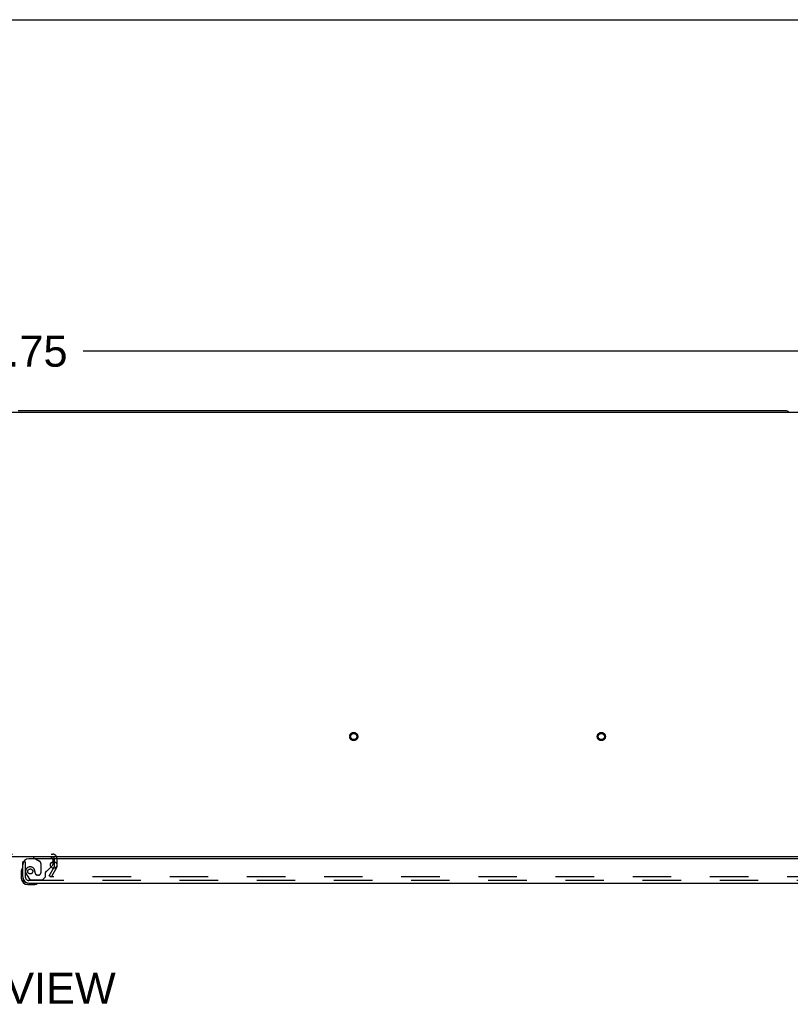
# Model space of a CAD drawing. Header units: inches. Extents: x 0 to 283, y 0 to 183.
# Tile 78 of 88: x 95 to 126, y 144 to 183. Entities that reach past the tile are written whole.
import ezdxf

# ---------------------------------------------------------------- set-up
doc = ezdxf.new("R2010")
doc.units = ezdxf.units.IN
doc.header["$LTSCALE"] = 15.583333
doc.header["$MEASUREMENT"] = 0
doc.linetypes.add('HIDDEN', pattern=[0.2, 0.1, -0.1])
doc.layers.get('0').update_dxf_attribs({"linetype": 'CONTINUOUS'})
for name, color, linetype in [('DEFAULT_2', 8, 'HIDDEN'), ('DIMENSIONS', 7, 'CONTINUOUS'), ('RIGHTHAND_DOOR_ASSEMBLY', 7, 'CONTINUOUS')]:
    doc.layers.add(name, color=color, linetype=linetype)
doc.styles.get("Standard").update_dxf_attribs({"font": 'arial.ttf'})
doc.dimstyles.new('DIMSTYLE_1', dxfattribs={"dimtxt": 1.25, "dimasz": 1.666667, "dimexe": 0.09, "dimexo": 0.07, "dimgap": 0.0375, "dimtad": 0, "dimtih": 1, "dimtoh": 1, "dimzin": 4, "dimdsep": 46, "dimtxsty": 'Standard', "dimblk": '_FILLED', "dimblk1": '_FILLED', "dimblk2": '_FILLED', "dimcen": 0.09, "dimadec": 3, "dimazin": 1, "dimtfac": 1, "dimtdec": 3, "dimtofl": 0, "dimtmove": 0, "dimatfit": 3, "dimldrblk": '_FILLED', "dimfxl": 0, "dimtolj": 1, "dimtzin": 4, "dimarcsym": 0})

# ---------------------------------------------------------------- blocks, each defined once
blk = doc.blocks.new('_FILLED')
at = {"color": 0, "linetype": 'ByBlock'}
blk.add_solid([(0, 0), (-1, 0.2), (-1, -0.2)], dxfattribs=at)
blk = doc.blocks.new('*D1')
at = {"layer": 'DIMENSIONS', "color": 2, "linetype": 'Continuous'}
for p, q in [((56.119, 168.529), (56.119, 171.456)), ((133.869, 168.529), (133.869, 171.456)), ((56.119, 169.956), (92.185, 169.956)), ((133.869, 169.956), (97.804, 169.956))]:
    blk.add_line(p, q, dxfattribs=at)
at = {"layer": 'DIMENSIONS', "color": 2, "linetype": 'Continuous', "xscale": 1.6666666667, "yscale": 1.6666666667, "zscale": 1.6666666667, "rotation": 180}
blk.add_blockref('_FILLED', (56.119, 169.956), dxfattribs=at)
at = {"layer": 'DIMENSIONS', "color": 2, "linetype": 'Continuous', "xscale": 1.6666666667, "yscale": 1.6666666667, "zscale": 1.6666666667}
blk.add_blockref('_FILLED', (133.869, 169.956), dxfattribs=at)
at = {"layer": 'DIMENSIONS', "color": 2, "linetype": 'Continuous', "insert": (94.994, 170.581), "char_height": 1.25, "width": 4.36803, "attachment_point": 2, "line_spacing_factor": 0.9}
blk.add_mtext('77.75', dxfattribs=at)

msp = doc.modelspace()

# ---------------------------------------------------------------- linework, layer by layer
at = {"color": 7, "linetype": 'Continuous'}
for p, q in [((0, 183.333), (283.333, 183.333)), ((126.18, 167.551), (95.183, 167.551))]:
    msp.add_line(p, q, dxfattribs=at)
at = {"color": 3, "linetype": 'Continuous'}
for p, q in [((56.231, 167.499), (133.757, 167.499)), ((133.817, 149.551), (56.171, 149.551)), ((96.64, 149.499), (96.64, 149.472)), ((96.64, 149.353), (96.64, 149.147))]:
    msp.add_line(p, q, dxfattribs=at)
at = {"color": 7, "linetype": 'Continuous'}
msp.add_arc((126.18, 167.362), 0.189, 46.5797, 90, dxfattribs=at)
at = {"layer": 'DEFAULT_2', "color": 8, "linetype": 'HIDDEN'}
for p, q in [((93.398, 149.655), (96.59, 149.655)), ((96.64, 149.472), (96.64, 149.353)), ((96.744, 149.501), (96.744, 149.147)), ((96.44, 148.79), (96.636, 149.13)), ((96.53, 148.738), (96.726, 149.078)), ((96.64, 149.353), (96.64, 149.147)), ((96.53, 148.738), (96.44, 148.79)), ((130.913, 148.738), (96.463, 148.738))]:
    msp.add_line(p, q, dxfattribs=at)
for centre, radius in [((108.737, 154.405), 0.164), ((118.737, 154.405), 0.164), ((108.737, 154.405), 0.124), ((118.737, 154.405), 0.124)]:
    msp.add_circle(centre, radius, dxfattribs=at)
for centre, radius, start, end in [((96.59, 149.501), 0.154, 0, 90), ((96.59, 149.501), 0.05, 0, 90), ((96.607, 149.147), 0.033, 330, 360), ((96.607, 149.147), 0.137, 330, 360)]:
    msp.add_arc(centre, radius, start, end, dxfattribs=at)
at = {"layer": 'RIGHTHAND_DOOR_ASSEMBLY', "color": 3, "linetype": 'Continuous'}
for p, q in [((131.537, 149.472), (95.619, 149.472)), ((95.369, 148.739), (95.369, 149.347)), ((95.616, 148.493), (131.31, 148.493))]:
    msp.add_line(p, q, dxfattribs=at)
at = {"layer": 'RIGHTHAND_DOOR_ASSEMBLY', "color": 8, "linetype": 'HIDDEN'}
for p, q in [((96.441, 149.551), (95.811, 149.551)), ((95.881, 149.472), (96.05, 149.374)), ((95.473, 149.347), (95.403, 149.347)), ((95.473, 149.347), (95.473, 148.739)), ((96.099, 149.287), (96.099, 148.908)), ((96.35, 148.981), (96.512, 149.144)), ((96.598, 149.353), (96.598, 149.394)), ((95.548, 148.796), (95.649, 148.652)), ((95.714, 148.618), (96.165, 148.618)), ((95.87, 148.908), (95.87, 148.897)), ((96.001, 148.81), (95.968, 148.81)), ((96.165, 148.618), (96.291, 148.744)), ((96.291, 148.744), (96.291, 148.923)), ((131.31, 148.597), (95.616, 148.597))]:
    msp.add_line(p, q, dxfattribs=at)
at = {"layer": 'RIGHTHAND_DOOR_ASSEMBLY', "color": 7, "linetype": 'Continuous'}
for p, q in [((95.811, 149.551), (95.811, 149.512)), ((95.811, 149.512), (95.881, 149.472)), ((95.356, 149.088), (95.354, 149.081)), ((95.403, 149.347), (95.369, 149.347)), ((96.512, 149.144), (96.569, 149.201)), ((96.598, 149.271), (96.598, 149.353)), ((95.309, 148.952), (95.309, 148.696)), ((95.369, 148.739), (95.369, 148.696)), ((95.572, 148.433), (95.829, 148.433)), ((95.958, 148.478), (95.964, 148.48))]:
    msp.add_line(p, q, dxfattribs=at)
at = {"layer": 'RIGHTHAND_DOOR_ASSEMBLY', "color": 8, "linetype": 'HIDDEN'}
msp.add_circle((95.673, 148.96), 0.101, dxfattribs=at)
at = {"layer": 'RIGHTHAND_DOOR_ASSEMBLY', "color": 3, "linetype": 'Continuous'}
msp.add_circle((96.619, 149.222), 0.133, dxfattribs=at)
for centre, radius, start, end in [((95.619, 149.222), 0.25, 90, 180), ((95.616, 148.739), 0.246, 180, 270)]:
    msp.add_arc(centre, radius, start, end, dxfattribs=at)
at = {"layer": 'RIGHTHAND_DOOR_ASSEMBLY', "color": 8, "linetype": 'HIDDEN'}
for centre, radius, start, end in [((96.441, 149.394), 0.157, 0, 90), ((95.673, 148.96), 0.187, 17.8482, 196.8439), ((95.478, 148.897), 0.393, 1.6599, 17.9298), ((95.999, 149.287), 0.1, 0, 59.908), ((95.616, 148.739), 0.142, 180, 270), ((95.864, 149.018), 0.386, 196.8439, 215.1), ((95.714, 148.697), 0.079, 215.1, 270), ((95.968, 148.908), 0.098, 180, 270), ((96.001, 148.908), 0.098, 270, 360), ((96.33, 148.923), 0.039, 111.6096, 180), ((96.279, 149.052), 0.1, 291.6096, 315)]:
    msp.add_arc(centre, radius, start, end, dxfattribs=at)
at = {"layer": 'RIGHTHAND_DOOR_ASSEMBLY', "color": 7, "linetype": 'Continuous'}
for centre, radius, start, end in [((95.559, 148.952), 0.25, 149.1101, 180), ((95.358, 149.073), 0.015, 96.3796, 149.1101), ((95.354, 149.073), 0.015, 0, 83.6204), ((96.498, 149.271), 0.1, 315, 360), ((95.572, 148.696), 0.263, 180, 270), ((95.572, 148.696), 0.203, 180, 270), ((95.829, 148.683), 0.25, 270, 300.8899), ((95.949, 148.478), 0.015, 6.3796, 90), ((95.949, 148.481), 0.015, 300.8899, 353.6204)]:
    msp.add_arc(centre, radius, start, end, dxfattribs=at)

# ---------------------------------------------------------------- texts
at = {"layer": 'DIMENSIONS', "color": 2, "linetype": 'Continuous', "insert": (94.857, 144.871), "char_height": 1.25, "width": 8.51766, "attachment_point": 2, "line_spacing_factor": 0.9}
msp.add_mtext('TOP VIEW', dxfattribs=at)

# ---------------------------------------------------------------- dimensions: what is measured, and where the dimension line sits
at = {"layer": 'DIMENSIONS', "color": 2, "linetype": 'Continuous'}
dim = msp.add_linear_dim(base=(56.119, 169.956), p1=(133.869, 171.526), p2=(56.119, 171.526), angle=180, dimstyle='DIMSTYLE_1', dxfattribs=at)
dim.commit()
dim.dimension.update_dxf_attribs({"geometry": '*D1', "text_midpoint": (94.999, 169.94), "dimtype": 160})

doc.saveas('drawing.dxf')
